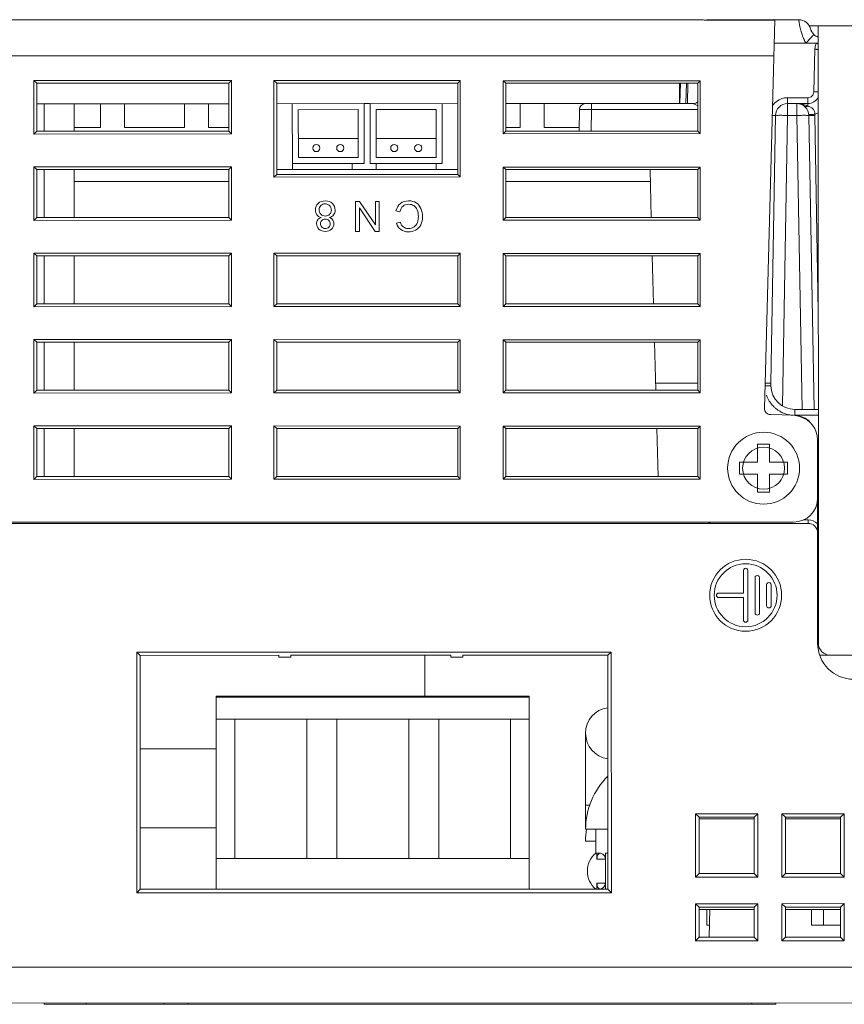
# Model space of a CAD drawing. Header units: millimetres. Extents: x -630 to 1463, y 209 to 1094.
# Tile 7 of 42: x -330 to -262, y 398 to 480. Entities that reach past the tile are written whole.
import ezdxf

# ---------------------------------------------------------------- set-up
doc = ezdxf.new("R2010")
doc.units = ezdxf.units.MM
doc.header["$LTSCALE"] = 32.67
doc.layers.get('0').update_dxf_attribs({"linetype": 'CONTINUOUS'})
for name, color, linetype in [('02___PRT_ALL_AXES', 7, 'CONTINUOUS'), ('03___PRT_ALL_CURVES', 7, 'CONTINUOUS'), ('3_ALL_AXES', 7, 'CONTINUOUS'), ('7_ALL_FEATURES', 7, 'CONTINUOUS')]:
    doc.layers.add(name, color=color, linetype=linetype)

msp = doc.modelspace()

# ---------------------------------------------------------------- linework, layer by layer
at = {"color": 7, "linetype": 'Continuous', "lineweight": 0}
for p, q in [((-353.722, 479.843), (-274.028, 479.843)), ((-273.222, 479.815), (-267.497, 479.815)), ((-268.345, 447.425), (-267.497, 479.815)), ((-264.636, 479.344), (-263.863, 479.344)), ((-263.863, 479.344), (-181.42, 479.35)), ((-263.859, 427.844), (-263.863, 479.344)), ((-378.722, 476.843), (-267.574, 476.843)), ((-329.022, 474.539), (-313.022, 474.54)), ((-275.425, 474.543), (-275.425, 472.843)), ((-329.022, 472.839), (-313.022, 472.84)), ((-309.022, 472.84), (-293.922, 472.841)), ((-307.725, 472.84), (-307.724, 467.84)), ((-302.225, 472.341), (-307.225, 472.34)), ((-307.225, 472.34), (-307.224, 468.34)), ((-302.224, 468.341), (-302.225, 472.341)), ((-301.724, 467.841), (-301.725, 472.841)), ((-301.225, 472.841), (-301.224, 467.841)), ((-300.725, 472.341), (-300.724, 468.341)), ((-295.725, 472.341), (-300.725, 472.341)), ((-295.724, 468.341), (-295.725, 472.341)), ((-295.224, 467.841), (-295.225, 472.841)), ((-289.922, 472.842), (-282.786, 472.842)), ((-302.225, 469.941), (-307.225, 469.94)), ((-295.725, 469.941), (-300.725, 469.941)), ((-307.224, 468.34), (-302.224, 468.341)), ((-300.724, 468.341), (-295.724, 468.341)), ((-313.022, 467.34), (-325.924, 467.339)), ((-314.437, 467.34), (-313.022, 467.34)), ((-308.924, 467.34), (-308.607, 467.34)), ((-308.607, 467.34), (-308.924, 467.34)), ((-308.686, 467.34), (-293.922, 467.342)), ((-307.724, 467.84), (-301.724, 467.841)), ((-301.224, 467.841), (-295.224, 467.841)), ((-325.924, 466.339), (-313.022, 466.34)), ((-289.922, 466.342), (-277.868, 466.343)), ((-302.453, 464.693), (-302.453, 462.193)), ((-302.114, 464.693), (-302.453, 464.693)), ((-302.136, 464.156), (-300.823, 462.193)), ((-302.136, 462.193), (-302.136, 464.156)), ((-300.801, 462.729), (-302.114, 464.693)), ((-300.801, 464.693), (-300.801, 462.729)), ((-300.484, 464.693), (-300.801, 464.693)), ((-300.484, 462.193), (-300.484, 464.693)), ((-299.083, 463.9), (-298.752, 463.817)), ((-298.715, 462.955), (-299.041, 462.879)), ((-302.453, 462.193), (-302.136, 462.193)), ((-300.823, 462.193), (-300.484, 462.193)), ((-267.854, 446.912), (-265.922, 446.878)), ((-265.406, 446.74), (-265.922, 446.878)), ((-268.923, 444.443), (-268.922, 442.943)), ((-267.923, 444.443), (-268.923, 444.443)), ((-267.922, 442.943), (-267.923, 444.443)), ((-263.922, 444.808), (-263.922, 439.943)), ((-270.422, 442.943), (-270.422, 441.943)), ((-268.922, 442.943), (-270.422, 442.943)), ((-266.422, 442.943), (-267.922, 442.943)), ((-266.422, 441.943), (-266.422, 442.943)), ((-270.422, 441.943), (-268.922, 441.943)), ((-268.922, 441.943), (-268.922, 440.443)), ((-267.922, 440.443), (-267.922, 441.943)), ((-267.922, 441.943), (-266.422, 441.943)), ((-268.922, 440.443), (-267.922, 440.443)), ((-263.922, 439.943), (-263.921, 437.799)), ((-353.722, 437.943), (-265.922, 437.943)), ((-352.711, 437.831), (-264.721, 437.844)), ((-272.921, 437.943), (-272.921, 437.843)), ((-264.721, 438.144), (-265.103, 438.144)), ((-264.721, 438.144), (-264.721, 437.844)), ((-263.921, 437.799), (-263.921, 437.044)), ((-263.92, 427.844), (-263.921, 437.044)), ((-296.671, 423.441), (-296.671, 426.839)), ((-262.859, 426.844), (-243.859, 426.845)), ((-314.071, 423.44), (-287.971, 423.442)), ((-314.071, 423.44), (-314.07, 407.34)), ((-314.071, 423.35), (-287.971, 423.352)), ((-287.971, 423.442), (-287.97, 407.342)), ((-287.971, 421.502), (-314.071, 421.5)), ((-312.52, 409.9), (-312.521, 421.5)), ((-306.52, 409.9), (-306.521, 421.5)), ((-304.02, 409.9), (-304.021, 421.5)), ((-298.02, 409.901), (-298.021, 421.501)), ((-295.52, 409.901), (-295.521, 421.501)), ((-289.52, 409.902), (-289.521, 421.502)), ((-320.409, 419.039), (-314.071, 419.04)), ((-287.97, 409.902), (-314.07, 409.9)), ((-314.07, 407.34), (-287.97, 407.342)), ((-269.207, 405.643), (-273.807, 405.643)), ((-272.96, 403.343), (-272.92, 405.643)), ((-272.956, 403.343), (-272.916, 405.643)), ((-262.007, 405.644), (-266.607, 405.643)), ((-180.748, 397.856), (-353.706, 397.831))]:
    msp.add_line(p, q, dxfattribs=at)
for centre, radius in [((-305.724, 469.14), 0.3), ((-303.724, 469.14), 0.3), ((-299.224, 469.141), 0.3), ((-297.224, 469.141), 0.3), ((-268.422, 442.443), 3), ((-268.422, 442.443), 1.75)]:
    msp.add_circle(centre, radius, dxfattribs=at)
for centre, radius, start, end in [((-308.924, 466.34), 1, 90.00445, 95.77331), ((-267.845, 447.412), 0.5, 178.5, 269), ((-265.922, 444.844), 2, 48.5983, 83.3198), ((-265.922, 444.808), 2, 0, 75.02438), ((-265.922, 439.943), 2, 270, 0), ((-274.922, 438.443), 2, 343.5001, 345.52249), ((-264.721, 437.044), 1.1, 43.34957, 90.00848), ((-264.721, 437.044), 0.8, 0.0081, 90.0081), ((-260.92, 427.844), 3, 180.0081, 270.0081), ((-262.859, 427.844), 1, 180.00445, 270.00445)]:
    msp.add_arc(centre, radius, start, end, dxfattribs=at)
for points in [[(-304.98, 464.736, 101.503), (-305.226, 464.736, 101.503), (-305.425, 464.664, 101.503), (-305.577, 464.518, 101.503)], [(-304.383, 464.518, 101.503), (-304.534, 464.664, 101.503), (-304.733, 464.736, 101.503), (-304.98, 464.736, 101.503)], [(-298.048, 464.736, 101.503), (-298.307, 464.736, 101.503), (-298.527, 464.666, 101.503), (-298.708, 464.523, 101.503)], [(-297.39, 464.572, 101.503), (-297.559, 464.681, 101.503), (-297.779, 464.736, 101.503), (-298.048, 464.736, 101.503)], [(-305.577, 464.518, 101.503), (-305.727, 464.373, 101.503), (-305.804, 464.194, 101.503), (-305.804, 463.979, 101.503)], [(-305.804, 463.979, 101.503), (-305.804, 463.825, 101.503), (-305.763, 463.692, 101.503), (-305.683, 463.58, 101.503)], [(-305.49, 463.982, 101.503), (-305.49, 464.129, 101.503), (-305.442, 464.248, 101.503), (-305.347, 464.342, 101.503)], [(-305.341, 463.616, 101.503), (-305.441, 463.713, 101.503), (-305.49, 463.835, 101.503), (-305.49, 463.982, 101.503)], [(-305.347, 464.342, 101.503), (-305.251, 464.437, 101.503), (-305.13, 464.483, 101.503), (-304.984, 464.483, 101.503)], [(-304.984, 464.483, 101.503), (-304.888, 464.483, 101.503), (-304.801, 464.461, 101.503), (-304.719, 464.417, 101.503)], [(-304.719, 464.417, 101.503), (-304.638, 464.373, 101.503), (-304.574, 464.308, 101.503), (-304.534, 464.226, 101.503)], [(-304.472, 463.972, 101.503), (-304.472, 463.829, 101.503), (-304.518, 463.709, 101.503), (-304.614, 463.614, 101.503)], [(-304.534, 464.226, 101.503), (-304.493, 464.144, 101.503), (-304.472, 464.061, 101.503), (-304.472, 463.972, 101.503)], [(-304.157, 463.97, 101.503), (-304.157, 464.188, 101.503), (-304.232, 464.371, 101.503), (-304.383, 464.518, 101.503)], [(-304.279, 463.563, 101.503), (-304.198, 463.672, 101.503), (-304.157, 463.808, 101.503), (-304.157, 463.97, 101.503)], [(-298.708, 464.523, 101.503), (-298.889, 464.379, 101.503), (-299.013, 464.173, 101.503), (-299.083, 463.9, 101.503)], [(-298.752, 463.817, 101.503), (-298.706, 464.028, 101.503), (-298.619, 464.187, 101.503), (-298.491, 464.293, 101.503)], [(-298.491, 464.293, 101.503), (-298.362, 464.4, 101.503), (-298.205, 464.453, 101.503), (-298.021, 464.453, 101.503)], [(-298.021, 464.453, 101.503), (-297.867, 464.453, 101.503), (-297.726, 464.414, 101.503), (-297.596, 464.335, 101.503)], [(-297.596, 464.335, 101.503), (-297.465, 464.257, 101.503), (-297.368, 464.139, 101.503), (-297.306, 463.98, 101.503)], [(-297.004, 464.095, 101.503), (-297.093, 464.303, 101.503), (-297.221, 464.463, 101.503), (-297.39, 464.572, 101.503)], [(-297.306, 463.98, 101.503), (-297.245, 463.822, 101.503), (-297.214, 463.636, 101.503), (-297.214, 463.423, 101.503)], [(-296.873, 463.424, 101.503), (-296.873, 463.663, 101.503), (-296.916, 463.887, 101.503), (-297.004, 464.095, 101.503)], [(-305.61, 463.14, 101.503), (-305.671, 463.054, 101.503), (-305.702, 462.952, 101.503), (-305.702, 462.836, 101.503)], [(-305.683, 463.58, 101.503), (-305.603, 463.469, 101.503), (-305.487, 463.389, 101.503), (-305.333, 463.337, 101.503)], [(-305.333, 463.337, 101.503), (-305.456, 463.291, 101.503), (-305.548, 463.225, 101.503), (-305.61, 463.14, 101.503)], [(-305.386, 462.834, 101.503), (-305.386, 462.944, 101.503), (-305.347, 463.034, 101.503), (-305.272, 463.109, 101.503)], [(-304.974, 463.47, 101.503), (-305.12, 463.47, 101.503), (-305.243, 463.52, 101.503), (-305.341, 463.616, 101.503)], [(-305.272, 463.109, 101.503), (-305.197, 463.184, 101.503), (-305.1, 463.22, 101.503), (-304.982, 463.22, 101.503)], [(-304.982, 463.22, 101.503), (-304.859, 463.22, 101.503), (-304.76, 463.182, 101.503), (-304.685, 463.108, 101.503)], [(-304.614, 463.614, 101.503), (-304.709, 463.518, 101.503), (-304.829, 463.47, 101.503), (-304.974, 463.47, 101.503)], [(-304.685, 463.108, 101.503), (-304.609, 463.032, 101.503), (-304.571, 462.937, 101.503), (-304.571, 462.817, 101.503)], [(-304.632, 463.337, 101.503), (-304.479, 463.378, 101.503), (-304.361, 463.453, 101.503), (-304.279, 463.563, 101.503)], [(-304.349, 463.138, 101.503), (-304.411, 463.225, 101.503), (-304.505, 463.291, 101.503), (-304.632, 463.337, 101.503)], [(-304.257, 462.828, 101.503), (-304.257, 462.949, 101.503), (-304.288, 463.053, 101.503), (-304.349, 463.138, 101.503)], [(-297.214, 463.423, 101.503), (-297.214, 463.259, 101.503), (-297.24, 463.099, 101.503), (-297.292, 462.943, 101.503)], [(-297.021, 462.744, 101.503), (-296.923, 462.938, 101.503), (-296.873, 463.165, 101.503), (-296.873, 463.424, 101.503)], [(-305.702, 462.836, 101.503), (-305.702, 462.655, 101.503), (-305.635, 462.5, 101.503), (-305.502, 462.374, 101.503)], [(-305.502, 462.374, 101.503), (-305.369, 462.248, 101.503), (-305.193, 462.183, 101.503), (-304.975, 462.183, 101.503)], [(-305.269, 462.551, 101.503), (-305.347, 462.628, 101.503), (-305.386, 462.722, 101.503), (-305.386, 462.834, 101.503)], [(-304.979, 462.435, 101.503), (-305.095, 462.435, 101.503), (-305.19, 462.475, 101.503), (-305.269, 462.551, 101.503)], [(-304.687, 462.547, 101.503), (-304.764, 462.473, 101.503), (-304.861, 462.435, 101.503), (-304.979, 462.435, 101.503)], [(-304.975, 462.183, 101.503), (-304.757, 462.183, 101.503), (-304.583, 462.246, 101.503), (-304.453, 462.369, 101.503)], [(-304.571, 462.817, 101.503), (-304.571, 462.713, 101.503), (-304.609, 462.623, 101.503), (-304.687, 462.547, 101.503)], [(-304.453, 462.369, 101.503), (-304.322, 462.493, 101.503), (-304.257, 462.647, 101.503), (-304.257, 462.828, 101.503)], [(-299.041, 462.879, 101.503), (-298.972, 462.649, 101.503), (-298.855, 462.469, 101.503), (-298.684, 462.342, 101.503)], [(-298.462, 462.559, 101.503), (-298.572, 462.642, 101.503), (-298.657, 462.775, 101.503), (-298.715, 462.955, 101.503)], [(-298.684, 462.342, 101.503), (-298.514, 462.215, 101.503), (-298.302, 462.151, 101.503), (-298.053, 462.151, 101.503)], [(-298.046, 462.434, 101.503), (-298.213, 462.434, 101.503), (-298.352, 462.476, 101.503), (-298.462, 462.559, 101.503)], [(-298.053, 462.151, 101.503), (-297.831, 462.151, 101.503), (-297.63, 462.202, 101.503), (-297.446, 462.302, 101.503)], [(-297.564, 462.572, 101.503), (-297.693, 462.48, 101.503), (-297.854, 462.434, 101.503), (-298.046, 462.434, 101.503)], [(-297.292, 462.943, 101.503), (-297.344, 462.788, 101.503), (-297.434, 462.664, 101.503), (-297.564, 462.572, 101.503)], [(-297.446, 462.302, 101.503), (-297.262, 462.403, 101.503), (-297.12, 462.55, 101.503), (-297.021, 462.744, 101.503)]]:
    msp.add_open_spline(points, degree=3, dxfattribs=at)
at = {"layer": '02___PRT_ALL_AXES', "color": 7, "linetype": 'Continuous', "lineweight": 0}
for p, q in [((-328.425, 470.543), (-328.425, 472.839)), ((-325.925, 470.543), (-325.925, 472.839)), ((-328.424, 463.343), (-328.424, 467.343)), ((-325.924, 463.343), (-325.924, 467.343)), ((-328.423, 456.143), (-328.424, 460.143)), ((-325.923, 456.143), (-325.924, 460.143)), ((-328.423, 448.943), (-328.423, 452.943)), ((-325.923, 448.943), (-325.923, 452.943)), ((-328.422, 441.743), (-328.423, 445.743)), ((-325.922, 441.743), (-325.923, 445.743)), ((-314.07, 412.44), (-320.408, 412.439)), ((-273.169, 405.643), (-273.169, 404.343)), ((-264.419, 405.644), (-264.419, 404.344)), ((-263.419, 405.644), (-263.419, 404.344)), ((-272.939, 404.343), (-273.169, 404.343)), ((-262.007, 404.344), (-264.419, 404.344))]:
    msp.add_line(p, q, dxfattribs=at)
at = {"layer": '03___PRT_ALL_CURVES', "color": 4, "linetype": 'Continuous', "lineweight": 0}
for p, q in [((-301.725, 472.841), (-301.225, 472.841)), ((-283.925, 472.842), (-282.786, 472.842)), ((-270.111, 432.033), (-270.111, 433.903)), ((-269.731, 433.903), (-269.73, 429.783)), ((-269.14, 430.378), (-269.141, 433.308)), ((-268.761, 433.308), (-268.76, 430.378)), ((-270.111, 432.033), (-272.171, 432.033)), ((-268.17, 430.978), (-268.171, 432.708)), ((-267.791, 432.708), (-267.79, 430.978)), ((-272.171, 431.653), (-270.111, 431.653)), ((-270.11, 429.783), (-270.111, 431.653))]:
    msp.add_line(p, q, dxfattribs=at)
for radius in [3, 2.625]:
    msp.add_circle((-269.921, 431.843), radius, dxfattribs=at)
for centre, start, end in [((-269.921, 433.903), 0.0081, 180.0081), ((-268.951, 433.308), 0.0081, 180.0081), ((-267.981, 432.708), 0.0081, 180.0081), ((-272.171, 431.843), 90.0081, 270.0081), ((-268.95, 430.378), 180.0081, 0.0081), ((-267.98, 430.978), 180.0081, 0.0081), ((-269.92, 429.783), 180.0081, 0.0081)]:
    msp.add_arc(centre, 0.19, start, end, dxfattribs=at)
at = {"layer": '3_ALL_AXES', "color": 7, "linetype": 'Continuous', "lineweight": 0}
for p, q in [((-283.27, 412.342), (-283.27, 414.342)), ((-282.42, 412.342), (-282.42, 410.342))]:
    msp.add_line(p, q, dxfattribs=at)
at = {"layer": '7_ALL_FEATURES', "color": 7, "linetype": 'Continuous', "lineweight": 0}
for p, q in [((-353.722, 479.843), (-274.028, 479.843)), ((-273.167, 479.843), (-273.168, 479.815)), ((-265.493, 479.843), (-273.167, 479.843)), ((-267.547, 477.878), (-264.899, 477.878)), ((-264.24, 473.822), (-264.147, 477.374)), ((-329.272, 474.783), (-329.272, 470.303)), ((-329.272, 474.783), (-329.022, 474.543)), ((-312.803, 474.772), (-329.272, 474.783)), ((-312.803, 474.772), (-313.022, 474.543)), ((-312.803, 470.314), (-312.803, 474.772)), ((-309.259, 474.77), (-309.259, 466.716)), ((-309.259, 474.77), (-309.022, 474.543)), ((-293.715, 474.76), (-309.259, 474.77)), ((-293.715, 474.76), (-293.922, 474.543)), ((-293.715, 466.726), (-293.715, 474.76)), ((-290.146, 474.758), (-290.146, 470.329)), ((-290.146, 474.758), (-289.922, 474.543)), ((-273.727, 474.747), (-290.146, 474.758)), ((-273.727, 474.747), (-273.922, 474.543)), ((-273.727, 470.339), (-273.727, 474.747)), ((-329.022, 474.543), (-329.022, 470.543)), ((-313.022, 474.543), (-329.022, 474.543)), ((-313.022, 470.543), (-313.022, 474.543)), ((-309.022, 474.543), (-309.022, 466.943)), ((-293.922, 474.543), (-309.022, 474.543)), ((-293.922, 466.943), (-293.922, 474.543)), ((-289.922, 474.543), (-289.922, 470.543)), ((-273.922, 474.543), (-289.922, 474.543)), ((-275.397, 472.843), (-275.367, 474.543)), ((-274.867, 474.543), (-274.897, 472.843)), ((-274.761, 472.843), (-274.731, 474.543)), ((-273.922, 470.543), (-273.922, 474.543)), ((-266.435, 472.843), (-266.435, 473.335)), ((-264.74, 473.335), (-266.435, 473.335)), ((-264.74, 473.335), (-264.739, 472.639)), ((-323.722, 472.839), (-323.722, 470.843)), ((-321.722, 470.843), (-321.722, 472.839)), ((-316.722, 472.839), (-316.722, 470.843)), ((-314.722, 470.843), (-314.722, 472.84)), ((-288.722, 472.842), (-288.722, 470.843)), ((-286.722, 470.843), (-286.722, 472.842)), ((-283.817, 470.543), (-283.785, 472.351)), ((-274.272, 472.843), (-283.285, 472.842)), ((-282.785, 472.351), (-282.817, 470.543)), ((-282.785, 472.351), (-282.786, 472.842)), ((-282.785, 472.351), (-273.922, 472.352)), ((-266.435, 471.861), (-266.435, 472.843)), ((-264.739, 472.843), (-266.435, 472.843)), ((-265.648, 472.843), (-265.648, 471.861)), ((-267.822, 449.543), (-267.434, 471.861)), ((-266.435, 471.861), (-266.856, 447.633)), ((-266.435, 471.861), (-265.648, 471.861)), ((-265.218, 447.343), (-265.648, 471.861)), ((-264.648, 471.861), (-264.218, 447.344)), ((-264.148, 471.857), (-263.861, 455.477)), ((-329.272, 470.303), (-329.022, 470.543)), ((-329.022, 470.543), (-313.022, 470.543)), ((-323.722, 470.843), (-325.925, 470.843)), ((-316.722, 470.843), (-321.722, 470.843)), ((-313.022, 470.843), (-314.722, 470.843)), ((-312.803, 470.314), (-313.022, 470.543)), ((-290.146, 470.329), (-289.922, 470.543)), ((-288.722, 470.843), (-289.922, 470.843)), ((-289.922, 470.543), (-273.922, 470.543)), ((-283.816, 470.843), (-286.722, 470.843)), ((-273.727, 470.339), (-273.922, 470.543)), ((-329.272, 470.303), (-312.803, 470.314)), ((-290.146, 470.329), (-273.727, 470.339)), ((-329.272, 467.583), (-329.272, 463.103)), ((-329.272, 467.583), (-329.022, 467.343)), ((-312.803, 467.572), (-329.272, 467.583)), ((-329.022, 467.343), (-329.022, 463.343)), ((-313.022, 467.343), (-329.022, 467.343)), ((-312.803, 467.572), (-313.022, 467.343)), ((-313.022, 463.343), (-313.022, 467.343)), ((-312.803, 463.114), (-312.803, 467.572)), ((-307.722, 467.34), (-307.722, 467.843)), ((-302.722, 467.843), (-302.722, 467.341)), ((-300.722, 467.341), (-300.722, 467.843)), ((-295.722, 467.843), (-295.722, 467.341)), ((-290.146, 467.558), (-290.146, 463.129)), ((-290.146, 467.558), (-289.922, 467.343)), ((-273.727, 467.547), (-290.146, 467.558)), ((-289.922, 467.343), (-289.922, 463.343)), ((-273.922, 467.343), (-289.922, 467.343)), ((-277.789, 463.343), (-277.894, 467.343)), ((-273.727, 467.547), (-273.922, 467.343)), ((-273.922, 463.343), (-273.922, 467.343)), ((-273.727, 463.139), (-273.727, 467.547)), ((-309.259, 466.716), (-309.022, 466.943)), ((-309.259, 466.716), (-293.715, 466.726)), ((-309.022, 466.943), (-293.922, 466.943)), ((-293.715, 466.726), (-293.922, 466.943)), ((-329.272, 463.103), (-329.022, 463.343)), ((-329.272, 463.103), (-312.803, 463.114)), ((-329.022, 463.343), (-313.022, 463.343)), ((-312.803, 463.114), (-313.022, 463.343)), ((-290.146, 463.129), (-289.922, 463.343)), ((-290.146, 463.129), (-273.727, 463.139)), ((-289.922, 463.343), (-273.922, 463.343)), ((-273.727, 463.139), (-273.922, 463.343)), ((-329.272, 460.383), (-329.272, 455.903)), ((-329.272, 460.383), (-329.022, 460.143)), ((-312.803, 460.372), (-329.272, 460.383)), ((-329.022, 460.143), (-329.022, 456.143)), ((-313.022, 460.143), (-329.022, 460.143)), ((-312.803, 460.372), (-313.022, 460.143)), ((-313.022, 456.143), (-313.022, 460.143)), ((-312.803, 455.914), (-312.803, 460.372)), ((-309.259, 460.37), (-309.259, 455.916)), ((-309.259, 460.37), (-309.022, 460.143)), ((-293.715, 460.36), (-309.259, 460.37)), ((-309.022, 460.143), (-309.022, 456.143)), ((-293.922, 460.143), (-309.022, 460.143)), ((-293.715, 460.36), (-293.922, 460.143)), ((-293.922, 456.143), (-293.922, 460.143)), ((-293.715, 455.926), (-293.715, 460.36)), ((-290.146, 460.358), (-290.146, 455.929)), ((-290.146, 460.358), (-289.922, 460.143)), ((-273.727, 460.347), (-290.146, 460.358)), ((-289.922, 460.143), (-289.922, 456.143)), ((-273.922, 460.143), (-289.922, 460.143)), ((-277.6, 456.143), (-277.705, 460.143)), ((-273.727, 460.347), (-273.922, 460.143)), ((-273.922, 456.143), (-273.922, 460.143)), ((-273.727, 455.939), (-273.727, 460.347)), ((-329.272, 455.903), (-329.022, 456.143)), ((-329.272, 455.903), (-312.803, 455.914)), ((-329.022, 456.143), (-313.022, 456.143)), ((-312.803, 455.914), (-313.022, 456.143)), ((-309.259, 455.916), (-309.022, 456.143)), ((-309.259, 455.916), (-293.715, 455.926)), ((-309.022, 456.143), (-293.922, 456.143)), ((-293.715, 455.926), (-293.922, 456.143)), ((-290.146, 455.929), (-289.922, 456.143)), ((-290.146, 455.929), (-273.727, 455.939)), ((-289.922, 456.143), (-273.922, 456.143)), ((-273.727, 455.939), (-273.922, 456.143)), ((-329.272, 453.183), (-329.272, 448.703)), ((-329.272, 453.183), (-329.022, 452.943)), ((-312.803, 453.172), (-329.272, 453.183)), ((-329.022, 452.943), (-329.022, 448.943)), ((-313.022, 452.943), (-329.022, 452.943)), ((-312.803, 453.172), (-313.022, 452.943)), ((-313.022, 448.943), (-313.022, 452.943)), ((-312.803, 448.714), (-312.803, 453.172)), ((-309.259, 453.17), (-309.259, 448.716)), ((-309.259, 453.17), (-309.022, 452.943)), ((-293.715, 453.16), (-309.259, 453.17)), ((-309.022, 452.943), (-309.022, 448.943)), ((-293.922, 452.943), (-309.022, 452.943)), ((-293.715, 453.16), (-293.922, 452.943)), ((-293.922, 448.943), (-293.922, 452.943)), ((-293.715, 448.726), (-293.715, 453.16)), ((-290.146, 453.158), (-289.922, 452.943)), ((-290.146, 453.158), (-290.146, 448.729)), ((-273.727, 453.147), (-290.146, 453.158)), ((-289.922, 452.943), (-289.922, 448.943)), ((-273.922, 452.943), (-289.922, 452.943)), ((-277.516, 452.943), (-277.411, 448.943)), ((-273.727, 453.147), (-273.922, 452.943)), ((-273.922, 448.943), (-273.922, 452.943)), ((-273.727, 448.739), (-273.727, 453.147)), ((-277.427, 449.543), (-273.922, 449.543)), ((-267.818, 449.308), (-267.822, 449.543)), ((-329.272, 448.703), (-329.022, 448.943)), ((-329.272, 448.703), (-312.803, 448.714)), ((-329.022, 448.943), (-313.022, 448.943)), ((-312.803, 448.714), (-313.022, 448.943)), ((-309.259, 448.716), (-309.022, 448.943)), ((-309.259, 448.716), (-293.715, 448.726)), ((-309.022, 448.943), (-293.922, 448.943)), ((-293.715, 448.726), (-293.922, 448.943)), ((-290.146, 448.729), (-289.922, 448.943)), ((-290.146, 448.729), (-273.727, 448.739)), ((-289.922, 448.943), (-273.922, 448.943)), ((-273.727, 448.739), (-273.922, 448.943)), ((-265.819, 447.04), (-265.819, 447.343)), ((-265.819, 446.852), (-265.819, 447.04)), ((-265.819, 446.852), (-263.861, 446.852)), ((-265.818, 447.343), (-263.861, 447.344)), ((-329.272, 445.983), (-329.272, 441.503)), ((-329.272, 445.983), (-329.022, 445.743)), ((-312.803, 445.972), (-329.272, 445.983)), ((-312.803, 445.972), (-313.022, 445.743)), ((-312.803, 441.514), (-312.803, 445.972)), ((-309.259, 445.97), (-309.259, 441.516)), ((-309.259, 445.97), (-309.022, 445.743)), ((-293.715, 445.96), (-309.259, 445.97)), ((-293.715, 445.96), (-293.922, 445.743)), ((-293.715, 441.526), (-293.715, 445.96)), ((-290.146, 445.958), (-289.922, 445.743)), ((-290.146, 445.958), (-290.146, 441.529)), ((-273.727, 445.947), (-290.146, 445.958)), ((-273.727, 445.947), (-273.922, 445.743)), ((-273.727, 441.539), (-273.727, 445.947)), ((-329.022, 445.743), (-329.022, 441.743)), ((-313.022, 445.743), (-329.022, 445.743)), ((-313.022, 441.743), (-313.022, 445.743)), ((-309.022, 445.743), (-309.022, 441.743)), ((-293.922, 445.743), (-309.022, 445.743)), ((-293.922, 441.743), (-293.922, 445.743)), ((-289.922, 445.743), (-289.922, 441.743)), ((-273.922, 445.743), (-289.922, 445.743)), ((-277.327, 445.743), (-277.222, 441.743)), ((-273.922, 441.743), (-273.922, 445.743)), ((-329.272, 441.503), (-329.022, 441.743)), ((-329.022, 441.743), (-313.022, 441.743)), ((-312.803, 441.514), (-313.022, 441.743)), ((-309.259, 441.516), (-309.022, 441.743)), ((-309.022, 441.743), (-293.922, 441.743)), ((-293.715, 441.526), (-293.922, 441.743)), ((-290.146, 441.529), (-289.922, 441.743)), ((-289.922, 441.743), (-273.922, 441.743)), ((-273.727, 441.539), (-273.922, 441.743)), ((-329.272, 441.503), (-312.803, 441.514)), ((-309.259, 441.516), (-293.715, 441.526)), ((-290.146, 441.529), (-273.727, 441.539)), ((-320.693, 427.107), (-320.703, 407.027)), ((-281.127, 427.112), (-320.693, 427.107)), ((-320.693, 427.107), (-320.41, 426.836)), ((-281.127, 427.112), (-281.41, 426.841)), ((-281.111, 407.033), (-281.127, 427.112)), ((-308.86, 426.837), (-320.41, 426.836)), ((-320.41, 426.836), (-320.407, 407.336)), ((-308.86, 426.837), (-308.86, 426.69)), ((-307.86, 426.69), (-308.86, 426.69)), ((-294.51, 426.84), (-307.86, 426.838)), ((-307.86, 426.838), (-307.86, 426.69)), ((-294.51, 426.84), (-294.51, 426.692)), ((-293.51, 426.692), (-294.51, 426.692)), ((-281.41, 426.841), (-293.51, 426.84)), ((-293.51, 426.84), (-293.51, 426.692)), ((-281.407, 407.341), (-281.41, 426.841)), ((-262.859, 426.844), (-263.736, 426.844)), ((-283.27, 414.342), (-283.271, 420.342)), ((-283.27, 414.342), (-282.909, 414.342)), ((-274.102, 408.335), (-274.1, 413.621)), ((-274.1, 413.621), (-268.917, 413.622)), ((-274.1, 413.621), (-273.808, 413.342)), ((-269.208, 413.343), (-273.808, 413.342)), ((-273.808, 413.342), (-273.807, 408.642)), ((-269.208, 413.193), (-273.808, 413.193)), ((-268.917, 413.622), (-269.208, 413.343)), ((-269.207, 408.643), (-269.208, 413.343)), ((-268.917, 413.622), (-268.912, 408.336)), ((-266.902, 408.336), (-266.9, 413.622)), ((-266.9, 413.622), (-261.717, 413.623)), ((-266.9, 413.622), (-266.608, 413.343)), ((-262.008, 413.344), (-266.608, 413.343)), ((-266.608, 413.343), (-266.607, 408.643)), ((-262.008, 413.194), (-266.608, 413.193)), ((-261.717, 413.623), (-262.008, 413.344)), ((-262.007, 408.644), (-262.008, 413.344)), ((-261.717, 413.623), (-261.712, 408.337)), ((-281.408, 412.342), (-283.27, 412.342)), ((-282.42, 411.342), (-283.27, 411.342)), ((-282.12, 410.342), (-282.42, 410.342)), ((-282.32, 409.842), (-282.32, 410.342)), ((-281.62, 409.842), (-282.32, 409.842)), ((-281.62, 410.342), (-281.408, 410.342)), ((-281.62, 410.342), (-281.62, 407.342)), ((-273.807, 408.642), (-274.102, 408.335)), ((-274.102, 408.335), (-268.912, 408.336)), ((-269.207, 408.643), (-273.807, 408.642)), ((-269.207, 408.643), (-268.912, 408.336)), ((-266.607, 408.643), (-266.902, 408.336)), ((-266.902, 408.336), (-261.712, 408.337)), ((-262.007, 408.644), (-266.607, 408.643)), ((-262.007, 408.644), (-261.712, 408.337)), ((-320.703, 407.027), (-320.407, 407.336)), ((-320.407, 407.336), (-314.07, 407.337)), ((-287.97, 407.34), (-281.407, 407.341)), ((-282.32, 407.842), (-281.62, 407.842)), ((-282.32, 407.842), (-282.32, 407.342)), ((-281.111, 407.033), (-281.407, 407.341)), ((-320.703, 407.027), (-281.111, 407.033)), ((-274.105, 403.031), (-274.103, 406.126)), ((-268.911, 406.127), (-274.103, 406.126)), ((-273.807, 405.842), (-274.103, 406.126)), ((-273.807, 405.842), (-269.207, 405.843)), ((-273.807, 405.842), (-273.807, 403.342)), ((-269.207, 405.843), (-268.911, 406.127)), ((-269.207, 403.343), (-269.207, 405.843)), ((-268.911, 406.127), (-268.908, 403.032)), ((-266.905, 403.032), (-266.903, 406.127)), ((-261.711, 406.128), (-266.903, 406.127)), ((-266.607, 405.843), (-266.903, 406.127)), ((-266.607, 405.843), (-262.007, 405.844)), ((-266.607, 405.843), (-266.607, 403.343)), ((-262.007, 405.844), (-261.711, 406.128)), ((-262.007, 403.344), (-262.007, 405.844)), ((-261.711, 406.128), (-261.708, 403.033)), ((-274.105, 403.031), (-273.807, 403.342)), ((-273.807, 403.342), (-269.207, 403.343)), ((-268.908, 403.032), (-269.207, 403.343)), ((-266.905, 403.032), (-266.607, 403.343)), ((-266.607, 403.343), (-262.007, 403.344)), ((-261.708, 403.033), (-262.007, 403.344)), ((-268.908, 403.032), (-274.105, 403.031)), ((-261.708, 403.033), (-266.905, 403.032)), ((-353.706, 400.831), (-181.313, 400.856)), ((-353.706, 397.831), (-180.748, 397.856)), ((-328.412, 397.835), (-328.412, 397.735)), ((-318.411, 397.737), (-328.412, 397.735)), ((-324.912, 397.835), (-324.912, 397.736)), ((-318.41, 397.836), (-318.41, 397.736)), ((-267.41, 397.744), (-318.41, 397.736)), ((-316.41, 397.836), (-316.41, 397.737)), ((-269.41, 397.843), (-269.41, 397.743)), ((-267.41, 397.844), (-267.41, 397.744))]:
    msp.add_line(p, q, dxfattribs=at)
for centre, radius, start, end in [((-265.493, 478.843), 1, 14.48196, 90.00445), ((-263.557, 479.344), 1, 194.39656, 227.63914), ((-263.557, 479.344), 1, 227.8444, 251.96081), ((-274.272, 473.343), 0.5, 270.00445, 314.37717), ((-264.74, 473.843), 1, 270.00445, 332.40316), ((-283.29, 472.342), 0.5, 90.00445, 179.00445), ((-283.285, 472.342), 0.5, 90.00445, 179.00445), ((-266.435, 471.843), 1, 90.04081, 179.00198), ((-266.435, 471.843), 1, 90.00445, 179.00445), ((-265.648, 471.843), 1, 1.00445, 90.00445), ((-265.818, 449.343), 2, 181.00159, 269.97634), ((-281.121, 420.342), 2.15, 97.78333, 262.23297), ((-277.12, 412.343), 6.15, 134.2741, 180.00445), ((-277.12, 411.343), 6.15, 170.71822, 180.00445), ((-281.163, 408.842), 1.957, 129.97066, 230.03823), ((-282.12, 409.842), 0.5, 0.00442, 90.00443), ((-282.12, 407.842), 0.5, 270.00446, 0.00442)]:
    msp.add_arc(centre, radius, start, end, dxfattribs=at)
for points, start_tangent, end_tangent in [([(-273.222, 479.815), (-273.531, 479.822), (-273.81, 479.835), (-274.028, 479.843)], (-1, 0), (-1, 0)), ([(-264.899, 477.878), (-264.977, 478.027), (-265.05, 478.183), (-265.118, 478.345), (-265.181, 478.511), (-265.239, 478.68), (-265.29, 478.847), (-265.313, 478.93), (-265.334, 479.012), (-265.354, 479.091), (-265.373, 479.169), (-265.405, 479.314), (-265.431, 479.448), (-265.452, 479.565), (-265.467, 479.662), (-265.474, 479.704), (-265.479, 479.741), (-265.483, 479.772), (-265.487, 479.798), (-265.493, 479.843)], (-0.483469, 0.875362), (-0.128529, 0.991706)), ([(-264.899, 477.878), (-264.769, 478.021), (-264.644, 478.158), (-264.529, 478.284), (-264.427, 478.394), (-264.383, 478.442), (-264.344, 478.484), (-264.31, 478.52), (-264.281, 478.55), (-264.259, 478.573), (-264.242, 478.59), (-264.236, 478.595), (-264.232, 478.599), (-264.229, 478.602), (-264.228, 478.602)], (0.671257, 0.741224), (0.740509, -0.672046)), ([(-264.899, 477.878), (-264.472, 477.878), (-264.046, 477.878)], (1, 0.000059), (1, 0.000085)), ([(-264.147, 477.374), (-264.104, 477.693), (-264.046, 477.878)], (0.026099, 0.999659), (0.362309, 0.932058)), ([(-263.942, 477.858), (-263.974, 477.869), (-264.009, 477.876), (-264.046, 477.878)], (-0.919384, 0.393362), (-1, -0.000112)), ([(-263.865, 477.944), (-263.942, 477.858)], (-0.723896, -0.689909), (-0.607026, -0.794682)), ([(-264.147, 477.374), (-264.05, 477.372), (-263.956, 477.37), (-263.869, 477.368), (-263.863, 477.368)], (0.99966, -0.026091), (0.999902, -0.014003)), ([(-263.942, 477.858), (-263.864, 477.827)], (0.919379, -0.393372), (0.937053, -0.349187)), ([(-264.74, 473.335), (-264.551, 473.372), (-264.391, 473.477), (-264.282, 473.634), (-264.24, 473.822)], (1, 0.000078), (0.026099, 0.999659)), ([(-263.863, 473.815), (-263.886, 473.815), (-263.962, 473.816), (-264.049, 473.817), (-264.142, 473.819), (-264.24, 473.822)], (-0.999981, 0.00621), (-0.99966, 0.026091)), ([(-267.695, 472.649), (-267.486, 472.904), (-267.003, 473.223), (-266.895, 473.262)], (0.543114, 0.839659), (0.952105, 0.305771)), ([(-266.895, 473.262), (-266.435, 473.335)], (0.952105, 0.305771), (1, 0.000078)), ([(-282.785, 472.351), (-282.981, 472.352), (-283.168, 472.353), (-283.341, 472.354), (-283.492, 472.354), (-283.558, 472.354), (-283.617, 472.354), (-283.667, 472.354), (-283.709, 472.353), (-283.742, 472.353), (-283.766, 472.352), (-283.774, 472.352), (-283.781, 472.352), (-283.784, 472.351), (-283.785, 472.351)], (-0.999963, 0.008646), (-0.018835, -0.999823)), ([(-273.922, 472.672), (-274.018, 472.719), (-274.142, 472.782), (-274.232, 472.826), (-274.272, 472.843)], (-0.896587, 0.442867), (-1, -0.000058)), ([(-265.648, 472.843), (-265.319, 472.819), (-265.015, 472.75), (-265, 472.745)], (1, 0.000076), (0.951876, -0.306483)), ([(-264.739, 472.639), (-264.825, 472.607), (-264.907, 472.597), (-264.981, 472.607), (-265.042, 472.639)], (-0.900776, -0.434284), (-0.795579, 0.60585)), ([(-265, 472.745), (-264.808, 472.672)], (0.951876, -0.306483), (0.912862, -0.408269)), ([(-264.808, 472.672), (-264.739, 472.639)], (0.912862, -0.408269), (0.895498, -0.445066)), ([(-264.315, 472.406), (-264.505, 472.545), (-264.739, 472.639)], (-0.685858, 0.727736), (-0.945911, 0.324425)), ([(-264.154, 471.957), (-264.19, 472.199), (-264.315, 472.406)], (0.01656, 0.999863), (-0.685858, 0.727736)), ([(-267.705, 471.858), (-267.657, 471.857), (-267.581, 471.857), (-267.519, 471.857), (-267.494, 471.858), (-267.473, 471.858), (-267.456, 471.859), (-267.444, 471.859), (-267.437, 471.86), (-267.435, 471.861)], (0.999965, -0.008348), (0.018764, 0.999824)), ([(-267.434, 471.861), (-267.358, 471.866), (-267.141, 471.868), (-266.817, 471.866), (-266.435, 471.861)], (0.018717, 0.999825), (0.999849, -0.017369)), ([(-265.648, 471.861), (-265.265, 471.866), (-264.941, 471.868), (-264.724, 471.866), (-264.648, 471.861)], (0.999846, 0.017525), (0.016209, -0.999869)), ([(-264.648, 471.861), (-264.646, 471.86), (-264.639, 471.859), (-264.627, 471.858), (-264.61, 471.857), (-264.589, 471.856), (-264.564, 471.855), (-264.502, 471.854)], (0.016951, -0.999856), (0.999964, -0.008512)), ([(-264.154, 471.957), (-264.251, 471.949), (-264.344, 471.942), (-264.43, 471.936), (-264.505, 471.931), (-264.567, 471.928), (-264.593, 471.927), (-264.614, 471.926), (-264.63, 471.926), (-264.642, 471.926), (-264.645, 471.927)], (-0.996409, -0.084666), (-0.995126, 0.098616)), ([(-264.502, 471.854), (-264.426, 471.854), (-264.34, 471.854), (-264.246, 471.855), (-264.148, 471.857)], (0.999964, -0.008512), (0.999847, 0.017518)), ([(-263.852, 472.078), (-263.986, 472.017), (-264.154, 471.957)], (-0.896038, -0.443977), (-0.956129, -0.292947)), ([(-264.154, 471.957), (-264.148, 471.857)], (0.084724, -0.996404), (0.017531, -0.999846)), ([(-267.965, 449.312), (-268.041, 449.312), (-268.127, 449.311), (-268.221, 449.31), (-268.318, 449.308)], (-1, -0.000272), (-0.999846, -0.017525)), ([(-267.969, 449.543), (-268.131, 449.543), (-268.289, 449.543)], (-1, -0.000079), (-1, -0.00008)), ([(-267.823, 449.543), (-267.861, 449.543), (-267.969, 449.543)], (-1, -0.000045), (-1, -0.000079)), ([(-267.818, 449.308), (-267.821, 449.309), (-267.828, 449.31), (-267.84, 449.31), (-267.857, 449.311), (-267.878, 449.311), (-267.903, 449.312), (-267.965, 449.312)], (-0.018859, 0.999822), (-1, -0.000272)), ([(-267.825, 447.861), (-267.882, 447.94), (-268.116, 448.365), (-268.185, 448.544)], (-0.596662, 0.802493), (-0.323226, 0.946322)), ([(-267.376, 447.396), (-267.571, 447.569), (-267.825, 447.861)], (-0.782431, 0.622737), (-0.596662, 0.802493)), ([(-267.275, 447.32), (-267.376, 447.396)], (-0.812793, 0.582553), (-0.782431, 0.622737)), ([(-267.079, 447.193), (-267.194, 447.264), (-267.275, 447.32)], (-0.863657, 0.50408), (-0.812793, 0.582553)), ([(-265.993, 446.858), (-266.301, 446.899), (-266.765, 447.038), (-267.079, 447.193)], (-0.997559, 0.06983), (-0.863657, 0.50408)), ([(-282.32, 409.842), (-282.308, 410.003), (-282.271, 410.147), (-282.204, 410.255), (-282.099, 410.321)], (-0.000078, 1), (0.941456, 0.337136)), ([(-282.204, 407.43), (-282.271, 407.538), (-282.308, 407.681), (-282.32, 407.842)], (-0.699752, 0.714385), (-0.000078, 1)), ([(-282.036, 407.348), (-282.099, 407.364), (-282.204, 407.43)], (-0.988173, 0.153345), (-0.699752, 0.714385))]:
    msp.add_spline(points, degree=3, dxfattribs=dict(at, start_tangent=start_tangent, end_tangent=end_tangent))

doc.saveas('drawing.dxf')
